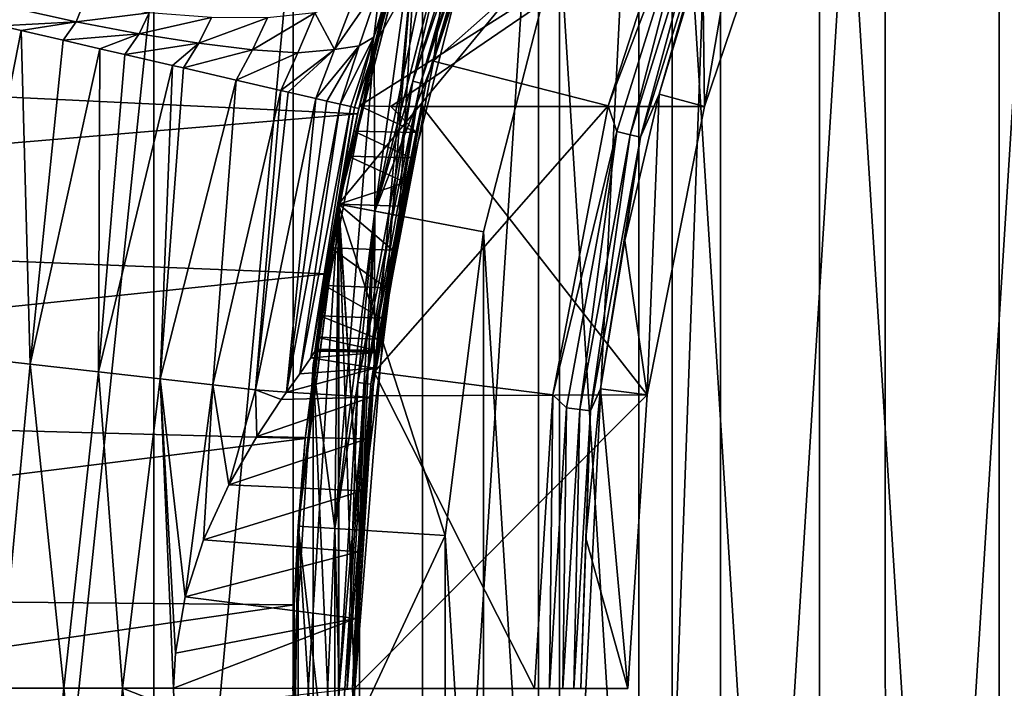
# Model space of a CAD drawing. Header units: metres. Extents: x -71 to 30, y -21 to 69.
# Tile 43 of 111: x -23.22 to -15.21, y 0 to 5.43. Entities that reach past the tile are written whole.
import ezdxf

# ---------------------------------------------------------------- set-up
doc = ezdxf.new("R2010")
doc.units = ezdxf.units.M
doc.layers.add('solid_DUSCHE_AUFPUTZ_EU_ASM_SW0003', color=7, linetype='CONTINUOUS')

msp = doc.modelspace()

# ---------------------------------------------------------------- linework, layer by layer
at = {"layer": 'solid_DUSCHE_AUFPUTZ_EU_ASM_SW0003'}
for points in [[(-13.553854, -14.433684, 37), (-13.553868, 14.433671, 37), (-15.256263, 12.620865, 37)], [(-16.183821, 11.750895, -211.350006), (-14.584892, 13.685022, -211.350006), (-16.181393, -11.754244, -211.350006)], [(-14.584892, 13.685022, -211.350006), (-14.57883, -13.691479, -211.350006), (-16.181393, -11.754244, -211.350006)], [(-15.256267, -12.620861, 37), (-15.256263, 12.620865, 37), (-16.717621, 10.609464, 37)], [(-13.553854, -14.433684, 37), (-15.256263, 12.620865, 37), (-15.256267, -12.620861, 37)], [(-16.183821, 11.750895, -211.350006), (-17.521852, -9.642858, -211.350006), (-17.521852, 9.642858, -211.350006)], [(-16.183821, 11.750895, -211.350006), (-16.181393, -11.754244, -211.350006), (-17.521852, -9.642858, -211.350006)], [(-16.717657, -10.609408, 37), (-16.717621, 10.609464, 37), (-17.915543, 8.430448, 37)], [(-15.256267, -12.620861, 37), (-16.717621, 10.609464, 37), (-16.717657, -10.609408, 37)], [(-18.185688, -8.627414, -211.350006), (-18.18569, 8.627413, -211.350006), (-17.521852, 9.642858, -211.350006)], [(-17.521852, -9.642858, -211.350006), (-18.185688, -8.627414, -211.350006), (-17.521852, 9.642858, -211.350006)], [(-19.001253, -7.718473, -211.350006), (-19.001255, 7.718473, -211.350006), (-18.18569, 8.627413, -211.350006)], [(-18.185688, -8.627414, -211.350006), (-19.001253, -7.718473, -211.350006), (-18.18569, 8.627413, -211.350006)], [(-17.915586, -8.430353, 37), (-17.915543, 8.430448, 37), (-18.830967, 6.118392, 37)], [(-16.717657, -10.609408, 37), (-17.915543, 8.430448, 37), (-17.915586, -8.430353, 37)], [(-19.686537, 6.397678, -82.599998), (-19.525242, 7.730755, -82.599998), (-20.340282, 5.222319, -82.599998)], [(-20.340271, 5.222362, -160.5), (-20.340282, 5.222319, -82.599998), (-19.525242, 7.730755, -82.599998)], [(-19.525227, 7.730797, -160.5), (-20.340271, 5.222362, -160.5), (-19.525242, 7.730755, -82.599998)], [(-20.333158, 3.87969, -160.5), (-20.340271, 5.222362, -160.5), (-19.525227, 7.730797, -160.5)], [(-20.333158, 3.87969, -160.5), (-19.525227, 7.730797, -160.5), (-19.686537, 6.397678, -160.5)], [(-19.946165, -6.943857, -211.350006), (-19.946165, 6.943856, -211.350006), (-19.001255, 7.718473, -211.350006)], [(-19.001253, -7.718473, -211.350006), (-19.946165, -6.943857, -211.350006), (-19.001255, 7.718473, -211.350006)], [(-19.060436, 7.546506, -195.300003), (-19.855965, 5.09805, -195.300003), (-19.68679, 6.3968, -195.300003)], [(-19.855961, 5.098102, -196.100006), (-19.855965, 5.09805, -195.300003), (-19.060436, 7.546506, -195.300003)], [(-19.060354, 7.546718, -196.100006), (-19.855961, 5.098102, -196.100006), (-19.060436, 7.546506, -195.300003)], [(-17.698124, 7.007195, -196.100006), (-19.855961, 5.098102, -196.100006), (-19.060354, 7.546718, -196.100006)], [(-20.024324, 4.935553, -82.584839), (-19.283409, 7.313232, -82.584839), (-19.686537, 6.397678, -82.599998)], [(-19.222656, 7.290192, -82.541473), (-19.283409, 7.313232, -82.584839), (-20.024324, 4.935553, -82.584839)], [(-19.222656, 7.290192, -82.541473), (-20.024324, 4.935553, -82.584839), (-19.961237, 4.920003, -82.541473)], [(-19.283274, 7.313181, -160.515228), (-20.024183, 4.935518, -160.515228), (-19.686537, 6.397678, -160.5)], [(-19.96113, 4.919977, -160.55864), (-20.024183, 4.935518, -160.515228), (-19.283274, 7.313181, -160.515228)], [(-19.222656, 7.290192, -82.541473), (-19.961237, 4.920003, -82.541473), (-19.182068, 7.274799, -82.47654)], [(-19.222553, 7.290153, -160.55864), (-19.96113, 4.919977, -160.55864), (-19.283274, 7.313181, -160.515228)], [(-19.222553, 7.290153, -160.55864), (-19.919031, 4.9096, -160.623611), (-19.96113, 4.919977, -160.55864)], [(-19.222553, 7.290153, -160.55864), (-19.182011, 7.274777, -160.623611), (-19.919031, 4.9096, -160.623611)], [(-19.961237, 4.920003, -82.541473), (-19.919088, 4.909615, -82.47654), (-19.182068, 7.274799, -82.47654)], [(-19.182068, 7.274799, -82.47654), (-19.919088, 4.909615, -82.47654), (-19.496643, 6.334896, -82.400002)], [(-19.919031, 4.9096, -160.623611), (-19.182011, 7.274777, -160.623611), (-19.496658, 6.33485, -160.699997)], [(-17.237621, 7.140031, -196.366211), (-17.653131, 4.730099, -197.350006), (-17.667696, 5.997345, -196.366211)], [(-17.237621, 7.140031, -196.366211), (-16.884737, 6.993779, -197.350006), (-17.653131, 4.730099, -197.350006)], [(-16.884737, 6.993779, -197.350006), (-20.459396, 4.73425, -197.350006), (-20.203405, 4.730411, -197.350006)], [(-16.884737, 6.993779, -197.350006), (-20.118582, 6.020189, -197.350006), (-20.459396, 4.73425, -197.350006)], [(-17.653131, 4.730099, -197.350006), (-16.884737, 6.993779, -197.350006), (-20.203405, 4.730411, -197.350006)], [(-17.698124, 7.007195, -196.100006), (-18.436817, 4.733675, -196.100006), (-19.855961, 5.098102, -196.100006)], [(-17.684904, 6.706999, -196.118683), (-18.436817, 4.733675, -196.100006), (-17.698124, 7.007195, -196.100006)], [(-20.997152, -6.322619, -211.350006), (-20.997154, 6.322618, -211.350006), (-19.946165, 6.943856, -211.350006)], [(-19.946165, -6.943857, -211.350006), (-20.997152, -6.322619, -211.350006), (-19.946165, 6.943856, -211.350006)], [(-17.684904, 6.706999, -196.118683), (-18.364401, 4.526418, -196.118683), (-18.436817, 4.733675, -196.100006)], [(-18.257763, 4.500134, -196.173187), (-18.364401, 4.526418, -196.118683), (-17.684904, 6.706999, -196.118683)], [(-17.582211, 6.668053, -196.173187), (-18.257763, 4.500134, -196.173187), (-17.684904, 6.706999, -196.118683)], [(-17.582211, 6.668053, -196.173187), (-18.172165, 4.479036, -196.258408), (-18.257763, 4.500134, -196.173187)], [(-17.582211, 6.668053, -196.173187), (-17.499783, 6.636792, -196.258408), (-18.172165, 4.479036, -196.258408)], [(-18.022114, 4.828979, -196.366211), (-18.172165, 4.479036, -196.258408), (-17.499783, 6.636792, -196.258408)], [(-17.667696, 5.997345, -196.366211), (-18.022114, 4.828979, -196.366211), (-17.499783, 6.636792, -196.258408)], [(-20.149815, 5.914812, -69.493355), (-19.972124, 6.489416, -81.800003), (-20.628071, 3.934793, -81.800003)], [(-20.459545, 1.287047, -81.800003), (-20.628071, 3.934793, -81.800003), (-19.972124, 6.489416, -81.800003)], [(-20.473959, 4.670868, -51.763947), (-20.628017, 3.935081, 35.799999), (-19.972168, 6.489412, 35.799999)], [(-18.830967, 6.118392, 37), (-19.972168, 6.489412, 35.799999), (-20.628017, 3.935081, 35.799999)], [(-19.972107, 6.489507, -161.300003), (-19.972158, 6.489444, -195), (-20.627979, 3.935281, -195)], [(-20.627968, 3.935336, -161.300003), (-19.972107, 6.489507, -161.300003), (-20.627979, 3.935281, -195)], [(-20.627979, 3.935281, -195), (-19.972158, 6.489444, -195), (-20.333282, 3.879117, -195.300003)], [(-20.627968, 3.935336, -161.300003), (-20.136879, 3.84137, -161.300003), (-19.972107, 6.489507, -161.300003)], [(-20.149899, 5.914526, -52.506447), (-20.473959, 4.670868, -51.763947), (-19.972168, 6.489412, 35.799999)], [(-20.136852, 3.841476, -81.800003), (-20.459545, 1.287047, -81.800003), (-19.972124, 6.489416, -81.800003)], [(-19.972158, 6.489444, -195), (-19.68679, 6.3968, -195.300003), (-20.333282, 3.879117, -195.300003)], [(-19.972107, 6.489507, -161.300003), (-20.136879, 3.84137, -161.300003), (-19.496622, 6.334914, -161.300003)], [(-19.496668, 6.334761, -81.800003), (-20.136852, 3.841476, -81.800003), (-19.972124, 6.489416, -81.800003)], [(-31, 5.174865, -52.036572), (-20.149899, 5.914526, -52.506447), (-31, 6.453207, -52.908115)], [(-31, 6.453197, -69.091896), (-20.149815, 5.914812, -69.493355), (-31, 5.174856, -69.963432)], [(-20.333158, 3.879689, -82.599998), (-19.686537, 6.397678, -82.599998), (-20.340282, 5.222319, -82.599998)], [(-19.855965, 5.09805, -195.300003), (-20.333282, 3.879117, -195.300003), (-19.68679, 6.3968, -195.300003)], [(-20.024324, 4.935553, -82.584839), (-19.686537, 6.397678, -82.599998), (-20.333158, 3.879689, -82.599998)], [(-20.024183, 4.935518, -160.515228), (-20.333158, 3.87969, -160.5), (-19.686537, 6.397678, -160.5)], [(-20.136879, 3.84137, -161.300003), (-20.136889, 3.841319, -160.699997), (-19.496658, 6.33485, -160.699997)], [(-19.919031, 4.9096, -160.623611), (-19.496658, 6.33485, -160.699997), (-20.136889, 3.841319, -160.699997)], [(-19.496622, 6.334914, -161.300003), (-20.136879, 3.84137, -161.300003), (-19.496658, 6.33485, -160.699997)], [(-19.496643, 6.334896, -82.400002), (-20.136879, 3.84137, -82.400002), (-19.496668, 6.334761, -81.800003)], [(-19.919088, 4.909615, -82.47654), (-20.136879, 3.84137, -82.400002), (-19.496643, 6.334896, -82.400002)], [(-20.136879, 3.84137, -82.400002), (-20.136852, 3.841476, -81.800003), (-19.496668, 6.334761, -81.800003)], [(-22.131371, -5.868265, -211.350006), (-22.131372, 5.868265, -211.350006), (-20.997154, 6.322618, -211.350006)], [(-20.997152, -6.322619, -211.350006), (-22.131371, -5.868265, -211.350006), (-20.997154, 6.322618, -211.350006)], [(-19.449192, 3.710398, 37), (-18.830967, 6.118392, 37), (-20.628017, 3.935081, 35.799999)], [(-18.830996, -6.118301, 37), (-18.830967, 6.118392, 37), (-19.449192, 3.710398, 37)], [(-17.915586, -8.430353, 37), (-18.830967, 6.118392, 37), (-18.830996, -6.118301, 37)], [(-20.372189, 5.09646, -199.837158), (-20.459396, 4.73425, -197.350006), (-20.118582, 6.020189, -197.350006)], [(-20.26263, 5.515956, -199.820175), (-20.372189, 5.09646, -199.837158), (-20.118582, 6.020189, -197.350006)], [(-20.341536, 5.292619, -200.188065), (-20.26263, 5.515956, -199.820175), (-20.140871, 5.945194, -199.815948)], [(-20.341536, 5.292619, -200.188065), (-20.140871, 5.945194, -199.815948), (-20.158825, 5.903316, -200.006317)], [(-17.667696, 5.997345, -196.366211), (-17.653131, 4.730099, -197.350006), (-18.022114, 4.828979, -196.366211)], [(-31, 5.174856, -69.963432), (-20.149815, 5.914812, -69.493355), (-20.473888, 4.671173, -70.235901)], [(-31, 5.174865, -52.036572), (-20.473959, 4.670868, -51.763947), (-20.149899, 5.914526, -52.506447)], [(-23.320906, -5.591994, -211.350006), (-23.320908, 5.591993, -211.350006), (-22.131372, 5.868265, -211.350006)], [(-22.131371, -5.868265, -211.350006), (-23.320906, -5.591994, -211.350006), (-22.131372, 5.868265, -211.350006)], [(-20.473888, 4.671173, -70.235901), (-20.149815, 5.914812, -69.493355), (-20.628071, 3.934793, -81.800003)], [(-20.341536, 5.292619, -200.188065), (-20.158825, 5.903316, -200.006317), (-20.288649, 5.731925, -200.558548)], [(-20.288649, 5.731925, -200.558548), (-20.498482, 5.61937, -201.104568), (-20.662382, 5.192891, -201.253067)], [(-20.46105, 5.223583, -200.72374), (-20.288649, 5.731925, -200.558548), (-20.662382, 5.192891, -201.253067)], [(-20.341536, 5.292619, -200.188065), (-20.288649, 5.731925, -200.558548), (-20.46105, 5.223583, -200.72374)], [(-20.662382, 5.192891, -201.253067), (-20.498482, 5.61937, -201.104568), (-20.820501, 5.490718, -201.64772)], [(-22.761986, 5.418568, -203.165497), (-23.277988, 5.531527, -203.304703), (-23.376076, 5.385139, -203.312393)], [(-22.761986, 5.418568, -203.165497), (-22.702757, 5.567459, -203.149124), (-23.277988, 5.531527, -203.304703)], [(-22.168854, 5.491794, -202.894791), (-22.702757, 5.567459, -203.149124), (-22.761986, 5.418568, -203.165497)], [(-22.25099, 5.320581, -202.938309), (-22.168854, 5.491794, -202.894791), (-22.761986, 5.418568, -203.165497)], [(-21.662594, 5.451719, -202.552826), (-22.168854, 5.491794, -202.894791), (-22.25099, 5.320581, -202.938309)], [(-21.766451, 5.243114, -202.623459), (-21.662594, 5.451719, -202.552826), (-22.25099, 5.320581, -202.938309)], [(-21.206575, 5.451085, -202.131927), (-21.662594, 5.451719, -202.552826), (-21.766451, 5.243114, -202.623459)], [(-21.329996, 5.190631, -202.228516), (-21.206575, 5.451085, -202.131927), (-21.766451, 5.243114, -202.623459)], [(-20.820501, 5.490718, -201.64772), (-21.206575, 5.451085, -202.131927), (-21.329996, 5.190631, -202.228516)], [(-20.960487, 5.165789, -201.768051), (-20.820501, 5.490718, -201.64772), (-21.329996, 5.190631, -202.228516)], [(-20.662382, 5.192891, -201.253067), (-20.820501, 5.490718, -201.64772), (-20.960487, 5.165789, -201.768051)], [(-20.341536, 5.292619, -200.188065), (-20.372189, 5.09646, -199.837158), (-20.26263, 5.515956, -199.820175)], [(-23.729977, 2.703443, -203.295273), (-23.209351, 5.34673, -203.282761), (-23.376076, 5.385139, -203.312393)], [(-23.209351, 5.34673, -203.282761), (-22.761986, 5.418568, -203.165497), (-23.376076, 5.385139, -203.312393)], [(-23.209351, 5.34673, -203.282761), (-22.86812, 5.268121, -203.194107), (-22.761986, 5.418568, -203.165497)], [(-22.25099, 5.320581, -202.938309), (-22.761986, 5.418568, -203.165497), (-22.86812, 5.268121, -203.194107)], [(-23.729977, 2.703443, -203.295273), (-23.136572, 2.635839, -203.132797), (-23.209351, 5.34673, -203.282761)], [(-23.136572, 2.635839, -203.132797), (-22.86812, 5.268121, -203.194107), (-23.209351, 5.34673, -203.282761)], [(-22.569555, 5.199341, -203.083618), (-22.25099, 5.320581, -202.938309), (-22.86812, 5.268121, -203.194107)], [(-22.569555, 5.199341, -203.083618), (-22.366699, 5.152609, -202.989319), (-22.25099, 5.320581, -202.938309)], [(-21.766451, 5.243114, -202.623459), (-22.25099, 5.320581, -202.938309), (-22.366699, 5.152609, -202.989319)], [(-20.341536, 5.292619, -200.188065), (-20.46105, 5.223583, -200.72374), (-20.614664, 4.748993, -200.878754)], [(-20.52953, 4.729381, -200.532761), (-20.341536, 5.292619, -200.188065), (-20.614664, 4.748993, -200.878754)], [(-20.52953, 4.729381, -200.532761), (-20.500065, 4.722593, -200.357605), (-20.341536, 5.292619, -200.188065)], [(-20.500065, 4.722593, -200.357605), (-20.372189, 5.09646, -199.837158), (-20.341536, 5.292619, -200.188065)], [(-23.136572, 2.635839, -203.132797), (-22.569555, 5.199341, -203.083618), (-22.86812, 5.268121, -203.194107)], [(-21.979877, 5.063497, -202.760193), (-21.766451, 5.243114, -202.623459), (-22.366699, 5.152609, -202.989319)], [(-21.979877, 5.063497, -202.760193), (-21.890926, 5.043005, -202.697083), (-21.766451, 5.243114, -202.623459)], [(-21.329996, 5.190631, -202.228516), (-21.766451, 5.243114, -202.623459), (-21.890926, 5.043005, -202.697083)], [(-20.659079, 1.300834, -82.599998), (-20.340282, 5.222319, -82.599998), (-20.834383, 2.632062, -82.599998)], [(-20.834375, 2.632113, -160.5), (-20.834383, 2.632062, -82.599998), (-20.340282, 5.222319, -82.599998)], [(-20.340271, 5.222362, -160.5), (-20.834375, 2.632113, -160.5), (-20.340282, 5.222319, -82.599998)], [(-20.659079, 1.300835, -160.5), (-20.834375, 2.632113, -160.5), (-20.340271, 5.222362, -160.5)], [(-20.46105, 5.223583, -200.72374), (-20.662382, 5.192891, -201.253067), (-20.81353, 4.794806, -201.393402)], [(-20.723593, 4.774087, -201.189316), (-20.46105, 5.223583, -200.72374), (-20.81353, 4.794806, -201.393402)], [(-20.723593, 4.774087, -201.189316), (-20.614664, 4.748993, -200.878754), (-20.46105, 5.223583, -200.72374)], [(-20.659079, 1.300835, -160.5), (-20.340271, 5.222362, -160.5), (-20.333158, 3.87969, -160.5)], [(-20.659079, 1.300834, -82.599998), (-20.333158, 3.879689, -82.599998), (-20.340282, 5.222319, -82.599998)], [(-31, 3.781414, -51.365528), (-20.473959, 4.670868, -51.763947), (-31, 5.174865, -52.036572)], [(-31, 5.174856, -69.963432), (-20.473888, 4.671173, -70.235901), (-31, 3.781403, -70.634476)], [(-23.136572, 2.635839, -203.132797), (-22.580881, 2.572532, -202.867661), (-22.569555, 5.199341, -203.083618)], [(-22.580881, 2.572532, -202.867661), (-22.366699, 5.152609, -202.989319), (-22.569555, 5.199341, -203.083618)], [(-22.580881, 2.572532, -202.867661), (-21.979877, 5.063497, -202.760193), (-22.366699, 5.152609, -202.989319)], [(-21.461376, 4.94405, -202.323242), (-21.329996, 5.190631, -202.228516), (-21.890926, 5.043005, -202.697083)], [(-20.960487, 5.165789, -201.768051), (-21.329996, 5.190631, -202.228516), (-21.461376, 4.94405, -202.323242)], [(-21.097637, 4.860256, -201.881943), (-20.960487, 5.165789, -201.768051), (-21.461376, 4.94405, -202.323242)], [(-20.662382, 5.192891, -201.253067), (-20.960487, 5.165789, -201.768051), (-21.097637, 4.860256, -201.881943)], [(-21.038773, 4.846695, -201.794449), (-20.662382, 5.192891, -201.253067), (-21.097637, 4.860256, -201.881943)], [(-21.038773, 4.846695, -201.794449), (-20.81353, 4.794806, -201.393402), (-20.662382, 5.192891, -201.253067)], [(-22.580881, 2.572532, -202.867661), (-22.080284, 2.515501, -202.508148), (-21.979877, 5.063497, -202.760193)], [(-22.080284, 2.515501, -202.508148), (-21.890926, 5.043005, -202.697083), (-21.979877, 5.063497, -202.760193)], [(-20.500065, 4.722593, -200.357605), (-20.464005, 4.714285, -199.850006), (-20.372189, 5.09646, -199.837158)], [(-20.372189, 5.09646, -199.837158), (-20.464005, 4.714285, -199.850006), (-20.459396, 4.73425, -197.350006)], [(-19.855961, 5.098102, -196.100006), (-20.338345, 2.569337, -196.100006), (-19.855965, 5.09805, -195.300003)], [(-18.436817, 4.733675, -196.100006), (-20.338345, 2.569337, -196.100006), (-19.855961, 5.098102, -196.100006)], [(-20.338345, 2.569337, -196.100006), (-20.338326, 2.569441, -195.300003), (-19.855965, 5.09805, -195.300003)], [(-19.855965, 5.09805, -195.300003), (-20.338326, 2.569441, -195.300003), (-20.333282, 3.879117, -195.300003)], [(-22.080284, 2.515501, -202.508148), (-21.461376, 4.94405, -202.323242), (-21.890926, 5.043005, -202.697083)], [(-22.080284, 2.515501, -202.508148), (-21.650433, 2.46653, -202.065521), (-21.461376, 4.94405, -202.323242)], [(-21.650433, 2.46653, -202.065521), (-21.097637, 4.860256, -201.881943), (-21.461376, 4.94405, -202.323242)], [(-20.47324, 2.485901, -82.584839), (-20.024324, 4.935553, -82.584839), (-20.333158, 3.879689, -82.599998)], [(-19.961237, 4.920003, -82.541473), (-20.024324, 4.935553, -82.584839), (-20.47324, 2.485901, -82.584839)], [(-19.961237, 4.920003, -82.541473), (-20.47324, 2.485901, -82.584839), (-20.408739, 2.47807, -82.541473)], [(-20.024183, 4.935518, -160.515228), (-20.473095, 2.485884, -160.515228), (-20.333158, 3.87969, -160.5)], [(-20.408628, 2.478056, -160.55864), (-20.473095, 2.485884, -160.515228), (-20.024183, 4.935518, -160.515228)], [(-19.961237, 4.920003, -82.541473), (-20.408739, 2.47807, -82.541473), (-19.919088, 4.909615, -82.47654)], [(-20.408739, 2.47807, -82.541473), (-20.365644, 2.472837, -82.47654), (-19.919088, 4.909615, -82.47654)], [(-19.96113, 4.919977, -160.55864), (-20.408628, 2.478056, -160.55864), (-20.024183, 4.935518, -160.515228)], [(-19.96113, 4.919977, -160.55864), (-20.365585, 2.47283, -160.623611), (-20.408628, 2.478056, -160.55864)], [(-19.919088, 4.909615, -82.47654), (-20.365644, 2.472837, -82.47654), (-20.136879, 3.84137, -82.400002)], [(-19.96113, 4.919977, -160.55864), (-19.919031, 4.9096, -160.623611), (-20.365585, 2.47283, -160.623611)], [(-20.365585, 2.47283, -160.623611), (-19.919031, 4.9096, -160.623611), (-20.136889, 3.841319, -160.699997)], [(-21.650433, 2.46653, -202.065521), (-21.304775, 2.427151, -201.553589), (-21.097637, 4.860256, -201.881943)], [(-21.304775, 2.427151, -201.553589), (-21.038773, 4.846695, -201.794449), (-21.097637, 4.860256, -201.881943)], [(-21.304775, 2.427151, -201.553589), (-20.81353, 4.794806, -201.393402), (-21.038773, 4.846695, -201.794449)], [(-18.022114, 4.828979, -196.366211), (-18.119488, 2.385611, -197.350006), (-18.299356, 3.63994, -196.366211)], [(-18.022114, 4.828979, -196.366211), (-18.299356, 3.63994, -196.366211), (-18.172165, 4.479036, -196.258408)], [(-18.022114, 4.828979, -196.366211), (-17.653131, 4.730099, -197.350006), (-18.119488, 2.385611, -197.350006)], [(-21.304775, 2.427151, -201.553589), (-21.053209, 2.406865, -200.988495), (-20.81353, 4.794806, -201.393402)], [(-20.723593, 4.774087, -201.189316), (-20.81353, 4.794806, -201.393402), (-21.053209, 2.406865, -200.988495)], [(-20.723593, 4.774087, -201.189316), (-21.053209, 2.406865, -200.988495), (-20.614664, 4.748993, -200.878754)], [(-20.614664, 4.748993, -200.878754), (-21.053209, 2.406865, -200.988495), (-20.945124, 2.557401, -200.683441)], [(-20.52953, 4.729381, -200.532761), (-20.614664, 4.748993, -200.878754), (-20.945124, 2.557401, -200.683441)], [(-20.52953, 4.729381, -200.532761), (-20.945124, 2.557401, -200.683441), (-20.853146, 2.686148, -200.271271)], [(-20.52953, 4.729381, -200.532761), (-20.853146, 2.686148, -200.271271), (-20.500065, 4.722593, -200.357605)], [(-20.464005, 4.714285, -199.850006), (-20.505953, 4.528342, -197.360703), (-20.459396, 4.73425, -197.350006)], [(-19.99593, 4.518053, -197.360962), (-20.459396, 4.73425, -197.350006), (-20.505953, 4.528342, -197.360703)], [(-19.99593, 4.518053, -197.360962), (-20.203405, 4.730411, -197.350006), (-20.459396, 4.73425, -197.350006)], [(-18.119488, 2.385611, -197.350006), (-19.947767, 4.726156, -197.350006), (-20.3615, 2.378826, -197.350006)], [(-19.99593, 4.518053, -197.360962), (-20.3615, 2.378826, -197.350006), (-19.947767, 4.726156, -197.350006)], [(-18.436817, 4.733675, -196.100006), (-18.884714, 2.385696, -196.100006), (-20.338345, 2.569337, -196.100006)], [(-17.653131, 4.730099, -197.350006), (-20.203405, 4.730411, -197.350006), (-19.947767, 4.726156, -197.350006)], [(-19.99593, 4.518053, -197.360962), (-19.947767, 4.726156, -197.350006), (-20.203405, 4.730411, -197.350006)], [(-18.119488, 2.385611, -197.350006), (-17.653131, 4.730099, -197.350006), (-19.947767, 4.726156, -197.350006)], [(-18.364401, 4.526418, -196.118683), (-18.884714, 2.385696, -196.100006), (-18.436817, 4.733675, -196.100006)], [(-31, 3.781403, -70.634476), (-20.473888, 4.671173, -70.235901), (-20.72798, 3.369102, -70.786331)], [(-31, 3.781414, -51.365528), (-20.728033, 3.368779, -51.213562), (-20.473959, 4.670868, -51.763947)], [(-20.500065, 4.722593, -200.357605), (-20.853146, 2.686148, -200.271271), (-20.819843, 2.744833, -199.850006)], [(-20.500065, 4.722593, -200.357605), (-20.819843, 2.744833, -199.850006), (-20.6654, 3.733801, -199.850006)], [(-20.473959, 4.670868, -51.763947), (-20.728033, 3.368779, -51.213562), (-20.628017, 3.935081, 35.799999)], [(-20.72798, 3.369102, -70.786331), (-20.473888, 4.671173, -70.235901), (-20.628071, 3.934793, -81.800003)], [(-20.500065, 4.722593, -200.357605), (-20.6654, 3.733801, -199.850006), (-20.464005, 4.714285, -199.850006)], [(-20.464005, 4.714285, -199.850006), (-20.6654, 3.733801, -199.850006), (-20.505953, 4.528342, -197.360703)], [(-20.6654, 3.733801, -199.850006), (-20.549749, 4.325249, -197.392532), (-20.505953, 4.528342, -197.360703)], [(-20.041145, 4.31306, -197.393463), (-20.505953, 4.528342, -197.360703), (-20.549749, 4.325249, -197.392532)], [(-20.041145, 4.31306, -197.393463), (-19.99593, 4.518053, -197.360962), (-20.505953, 4.528342, -197.360703)], [(-20.041145, 4.31306, -197.393463), (-20.3615, 2.378826, -197.350006), (-19.99593, 4.518053, -197.360962)], [(-18.364401, 4.526418, -196.118683), (-18.776102, 2.279832, -196.118683), (-18.884714, 2.385696, -196.100006)], [(-18.667074, 2.266593, -196.173187), (-18.776102, 2.279832, -196.118683), (-18.364401, 4.526418, -196.118683)], [(-18.257763, 4.500134, -196.173187), (-18.667074, 2.266593, -196.173187), (-18.364401, 4.526418, -196.118683)], [(-18.257763, 4.500134, -196.173187), (-18.579557, 2.255967, -196.258408), (-18.667074, 2.266593, -196.173187)], [(-18.257763, 4.500134, -196.173187), (-18.172165, 4.479036, -196.258408), (-18.579557, 2.255967, -196.258408)], [(-18.49824, 2.435324, -196.366211), (-18.579557, 2.255967, -196.258408), (-18.172165, 4.479036, -196.258408)], [(-18.299356, 3.63994, -196.366211), (-18.49824, 2.435324, -196.366211), (-18.172165, 4.479036, -196.258408)], [(-20.6654, 3.733801, -199.850006), (-20.627924, 3.935577, -197.51738), (-20.549749, 4.325249, -197.392532)], [(-20.083185, 4.112862, -197.447083), (-20.549749, 4.325249, -197.392532), (-20.627924, 3.935577, -197.51738)], [(-20.083185, 4.112862, -197.447083), (-20.041145, 4.31306, -197.393463), (-20.549749, 4.325249, -197.392532)], [(-20.083185, 4.112862, -197.447083), (-20.3615, 2.378826, -197.350006), (-20.041145, 4.31306, -197.393463)], [(-20.121803, 3.919566, -197.521118), (-20.083185, 4.112862, -197.447083), (-20.627924, 3.935577, -197.51738)], [(-20.121803, 3.919566, -197.521118), (-20.3615, 2.378826, -197.350006), (-20.083185, 4.112862, -197.447083)], [(-20.901455, 2.03203, -50.85144), (-20.958567, 1.318506, 35.799999), (-20.628017, 3.935081, 35.799999)], [(-19.760921, 1.24338, 37), (-20.628017, 3.935081, 35.799999), (-20.958567, 1.318506, 35.799999)], [(-20.958561, 1.318624, -161.300003), (-20.627968, 3.935336, -161.300003), (-20.958551, 1.318747, -195)], [(-20.627968, -3.935336, -161.300003), (-20.627968, 3.935336, -161.300003), (-20.958561, 1.318624, -161.300003)], [(-20.627968, 3.935336, -161.300003), (-20.627979, 3.935281, -195), (-20.958551, 1.318747, -195)], [(-20.958551, 1.318747, -195), (-20.627979, 3.935281, -195), (-20.659153, 1.299786, -195.300003)], [(-20.628071, 3.934793, -81.800003), (-20.95853, -1.318816, -81.800003), (-20.958548, 1.318588, -81.800003)], [(-20.72798, 3.369102, -70.786331), (-20.628071, 3.934793, -81.800003), (-20.958548, 1.318588, -81.800003)], [(-20.628071, 3.934793, -81.800003), (-20.628046, -3.934918, -81.800003), (-20.95853, -1.318816, -81.800003)], [(-20.728033, 3.368779, -51.213562), (-20.901455, 2.03203, -50.85144), (-20.628017, 3.935081, 35.799999)], [(-20.6654, 3.733801, -199.850006), (-20.692547, 3.580293, -197.718628), (-20.627924, 3.935577, -197.51738)], [(-20.188196, 3.561847, -197.726624), (-20.627924, 3.935577, -197.51738), (-20.692547, 3.580293, -197.718628)], [(-20.627979, 3.935281, -195), (-20.333282, 3.879117, -195.300003), (-20.659153, 1.299786, -195.300003)], [(-20.459545, 1.287047, -81.800003), (-20.628046, -3.934918, -81.800003), (-20.628071, 3.934793, -81.800003)], [(-19.760921, 1.24338, 37), (-19.449192, 3.710398, 37), (-20.628017, 3.935081, 35.799999)], [(-20.627968, 3.935336, -161.300003), (-20.459543, -1.287085, -161.300003), (-20.459543, 1.287085, -161.300003)], [(-20.627968, -3.935336, -161.300003), (-20.459543, -1.287085, -161.300003), (-20.627968, 3.935336, -161.300003)], [(-20.627968, 3.935336, -161.300003), (-20.459543, 1.287085, -161.300003), (-20.136879, 3.84137, -161.300003)], [(-20.188196, 3.561847, -197.726624), (-20.121803, 3.919566, -197.521118), (-20.627924, 3.935577, -197.51738)], [(-20.659153, -1.299786, -195.300003), (-20.659153, 1.299786, -195.300003), (-20.333282, 3.879117, -195.300003)], [(-20.5, 0, -195.300003), (-20.659153, -1.299786, -195.300003), (-20.333282, 3.879117, -195.300003)], [(-20.473095, 2.485884, -160.515228), (-20.659079, 1.300835, -160.5), (-20.333158, 3.87969, -160.5)], [(-20.47324, 2.485901, -82.584839), (-20.333158, 3.879689, -82.599998), (-20.659079, 1.300834, -82.599998)], [(-20.338326, 2.569441, -195.300003), (-20.5, 0, -195.300003), (-20.333282, 3.879117, -195.300003)], [(-20.188196, 3.561847, -197.726624), (-20.3615, 2.378826, -197.350006), (-20.121803, 3.919566, -197.521118)], [(-31, 2.30314, -50.909508), (-20.728033, 3.368779, -51.213562), (-31, 3.781414, -51.365528)], [(-31, 3.781403, -70.634476), (-20.72798, 3.369102, -70.786331), (-31, 2.303133, -71.090492)], [(-20.459543, 1.287085, -161.300003), (-20.459547, 1.287208, -160.699997), (-20.136889, 3.841319, -160.699997)], [(-20.365585, 2.47283, -160.623611), (-20.136889, 3.841319, -160.699997), (-20.459547, 1.287208, -160.699997)], [(-20.459545, 1.287265, -82.400002), (-20.459545, 1.287047, -81.800003), (-20.136852, 3.841476, -81.800003)], [(-20.136879, 3.84137, -82.400002), (-20.459545, 1.287265, -82.400002), (-20.136852, 3.841476, -81.800003)], [(-20.365644, 2.472837, -82.47654), (-20.459545, 1.287265, -82.400002), (-20.136879, 3.84137, -82.400002)], [(-20.136879, 3.84137, -161.300003), (-20.459543, 1.287085, -161.300003), (-20.136889, 3.841319, -160.699997)], [(-20.6654, 3.733801, -199.850006), (-20.819843, 2.744833, -199.850006), (-20.692547, 3.580293, -197.718628)], [(-19.449221, -3.710255, 37), (-19.449192, 3.710398, 37), (-19.760921, 1.24338, 37)], [(-18.830996, -6.118301, 37), (-19.449192, 3.710398, 37), (-19.449221, -3.710255, 37)], [(-18.299356, 3.63994, -196.366211), (-18.119488, 2.385611, -197.350006), (-18.49824, 2.435324, -196.366211)], [(-20.743248, 3.273789, -197.987503), (-20.692547, 3.580293, -197.718628), (-20.819843, 2.744833, -199.850006)], [(-20.240047, 3.254302, -198.000961), (-20.692547, 3.580293, -197.718628), (-20.743248, 3.273789, -197.987503)], [(-20.240047, 3.254302, -198.000961), (-20.188196, 3.561847, -197.726624), (-20.692547, 3.580293, -197.718628)], [(-20.240047, 3.254302, -198.000961), (-20.3615, 2.378826, -197.350006), (-20.188196, 3.561847, -197.726624)], [(-31, 2.303133, -71.090492), (-20.72798, 3.369102, -70.786331), (-20.901421, 2.032382, -71.148491)], [(-31, 2.30314, -50.909508), (-20.901455, 2.03203, -50.85144), (-20.728033, 3.368779, -51.213562)], [(-20.901421, 2.032382, -71.148491), (-20.72798, 3.369102, -70.786331), (-20.958548, 1.318588, -81.800003)], [(-20.780518, 3.028221, -198.312943), (-20.743248, 3.273789, -197.987503), (-20.819843, 2.744833, -199.850006)], [(-20.277884, 3.009561, -198.332458), (-20.743248, 3.273789, -197.987503), (-20.780518, 3.028221, -198.312943)], [(-20.277884, 3.009561, -198.332458), (-20.240047, 3.254302, -198.000961), (-20.743248, 3.273789, -197.987503)], [(-20.277884, 3.009561, -198.332458), (-20.3615, 2.378826, -197.350006), (-20.240047, 3.254302, -198.000961)], [(-20.80521, 2.853636, -198.681625), (-20.780518, 3.028221, -198.312943), (-20.819843, 2.744833, -199.850006)], [(-20.302639, 2.837747, -198.707489), (-20.780518, 3.028221, -198.312943), (-20.80521, 2.853636, -198.681625)], [(-20.302639, 2.837747, -198.707489), (-20.277884, 3.009561, -198.332458), (-20.780518, 3.028221, -198.312943)], [(-20.302639, 2.837747, -198.707489), (-20.3615, 2.378826, -197.350006), (-20.277884, 3.009561, -198.332458)], [(-20.80521, 2.853636, -198.681625), (-20.819843, 2.744833, -199.850006), (-20.819164, 2.749979, -199.668289)], [(-20.818184, 2.757399, -199.077744), (-20.80521, 2.853636, -198.681625), (-20.819164, 2.749979, -199.668289)], [(-20.315201, 2.746374, -199.109909), (-20.80521, 2.853636, -198.681625), (-20.818184, 2.757399, -199.077744)], [(-20.315201, 2.746374, -199.109909), (-20.302639, 2.837747, -198.707489), (-20.80521, 2.853636, -198.681625)], [(-20.315201, 2.746374, -199.109909), (-20.3615, 2.378826, -197.350006), (-20.302639, 2.837747, -198.707489)], [(-20.317394, 2.730113, -200.102676), (-20.819843, 2.744833, -199.850006), (-20.853146, 2.686148, -200.271271)], [(-20.333944, 2.603982, -200.662354), (-20.317394, 2.730113, -200.102676), (-20.853146, 2.686148, -200.271271)], [(-20.820478, 2.740008, -199.281097), (-20.818184, 2.757399, -199.077744), (-20.820028, 2.743434, -199.486023)], [(-20.317108, 2.732235, -199.315887), (-20.818184, 2.757399, -199.077744), (-20.820478, 2.740008, -199.281097)], [(-20.317108, 2.732235, -199.315887), (-20.820478, 2.740008, -199.281097), (-20.820028, 2.743434, -199.486023)], [(-20.818184, 2.757399, -199.077744), (-20.819164, 2.749979, -199.668289), (-20.820028, 2.743434, -199.486023)], [(-20.568624, 2.741542, -199.504364), (-20.820028, 2.743434, -199.486023), (-20.819164, 2.749979, -199.668289)], [(-20.317108, 2.732235, -199.315887), (-20.820028, 2.743434, -199.486023), (-20.568624, 2.741542, -199.504364)], [(-20.316143, 2.7394, -199.522766), (-20.819164, 2.749979, -199.668289), (-20.819843, 2.744833, -199.850006)], [(-20.317394, 2.730113, -200.102676), (-20.316143, 2.7394, -199.522766), (-20.819843, 2.744833, -199.850006)], [(-20.316143, 2.7394, -199.522766), (-20.568624, 2.741542, -199.504364), (-20.819164, 2.749979, -199.668289)], [(-20.317108, 2.732235, -199.315887), (-20.315201, 2.746374, -199.109909), (-20.818184, 2.757399, -199.077744)], [(-20.317108, 2.732235, -199.315887), (-20.568624, 2.741542, -199.504364), (-20.316143, 2.7394, -199.522766)], [(-20.315201, 2.746374, -199.109909), (-20.333944, 2.603982, -200.662354), (-20.3615, 2.378826, -197.350006)], [(-20.317108, 2.732235, -199.315887), (-20.333944, 2.603982, -200.662354), (-20.315201, 2.746374, -199.109909)], [(-20.317108, 2.732235, -199.315887), (-20.317394, 2.730113, -200.102676), (-20.333944, 2.603982, -200.662354)], [(-20.317108, 2.732235, -199.315887), (-20.316143, 2.7394, -199.522766), (-20.317394, 2.730113, -200.102676)], [(-23.384676, 0.002647, -203.167542), (-23.136572, 2.635839, -203.132797), (-23.729977, 2.703443, -203.295273)], [(-20.333944, 2.603982, -200.662354), (-20.853146, 2.686148, -200.271271), (-20.945124, 2.557401, -200.683441)], [(-23.384676, 0.002647, -203.167542), (-22.863691, 0.002588, -202.943939), (-23.136572, 2.635839, -203.132797)], [(-22.863691, 0.002588, -202.943939), (-22.580881, 2.572532, -202.867661), (-23.136572, 2.635839, -203.132797)], [(-22.863691, 0.002588, -202.943939), (-22.385641, 0.002534, -202.639175), (-22.580881, 2.572532, -202.867661)], [(-22.385641, 0.002534, -202.639175), (-22.080284, 2.515501, -202.508148), (-22.580881, 2.572532, -202.867661)], [(-20.333944, 2.603982, -200.662354), (-20.945124, 2.557401, -200.683441), (-21.053209, 2.406865, -200.988495)], [(-20.362871, 2.367162, -201.180725), (-20.333944, 2.603982, -200.662354), (-21.053209, 2.406865, -200.988495)], [(-20.834375, 2.632113, -160.5), (-20.834383, -2.632062, -160.5), (-21, 0, -160.5)], [(-20.834375, 2.632113, -160.5), (-21, 0, -160.5), (-20.834383, 2.632062, -82.599998)], [(-20.834383, 2.632062, -82.599998), (-21, 0, -160.5), (-21, 0, -82.599998)], [(-20.834383, 2.632062, -82.599998), (-21, 0, -82.599998), (-20.834375, -2.632113, -82.599998)], [(-20.659079, 1.300835, -160.5), (-20.834383, -2.632062, -160.5), (-20.834375, 2.632113, -160.5)], [(-20.659187, -1.299095, -82.599998), (-20.834383, 2.632062, -82.599998), (-20.834375, -2.632113, -82.599998)], [(-20.659187, -1.299095, -82.599998), (-20.659079, 1.300834, -82.599998), (-20.834383, 2.632062, -82.599998)], [(-20.5, 0, -196.100006), (-20.5, 0, -195.300003), (-20.338326, 2.569441, -195.300003)], [(-20.338345, 2.569337, -196.100006), (-20.5, 0, -196.100006), (-20.338326, 2.569441, -195.300003)], [(-19.034819, 0, -196.100006), (-20.5, 0, -196.100006), (-20.338345, 2.569337, -196.100006)], [(-20.362871, 2.367162, -201.180725), (-20.3615, 2.378826, -197.350006), (-20.333944, 2.603982, -200.662354)], [(-18.884714, 2.385696, -196.100006), (-19.034819, 0, -196.100006), (-20.338345, 2.569337, -196.100006)], [(-22.385641, 0.002534, -202.639175), (-21.970041, 0.001821, -202.268509), (-22.080284, 2.515501, -202.508148)], [(-22.080284, 2.515501, -202.508148), (-21.970041, 0.001821, -202.268509), (-21.956106, 0.285836, -202.255844)], [(-22.080284, 2.515501, -202.508148), (-21.956106, 0.285836, -202.255844), (-21.876709, 0.742903, -202.181137)], [(-22.080284, 2.515501, -202.508148), (-21.876709, 0.742903, -202.181137), (-21.650433, 2.46653, -202.065521)], [(-20.623608, 0, -82.584839), (-20.47324, 2.485901, -82.584839), (-20.659079, 1.300834, -82.599998)], [(-20.473095, 2.485884, -160.515228), (-20.623463, 0, -160.515228), (-20.659079, 1.300835, -160.5)], [(-20.408739, 2.47807, -82.541473), (-20.47324, 2.485901, -82.584839), (-20.623608, 0, -82.584839)], [(-20.558523, 0, -160.55864), (-20.623463, 0, -160.515228), (-20.473095, 2.485884, -160.515228)], [(-20.408628, 2.478056, -160.55864), (-20.558523, 0, -160.55864), (-20.473095, 2.485884, -160.515228)], [(-21.650433, 2.46653, -202.065521), (-21.876709, 0.742903, -202.181137), (-21.72673, 1.206809, -202.028168)], [(-21.650433, 2.46653, -202.065521), (-21.72673, 1.206809, -202.028168), (-21.520063, 1.655772, -201.784958)], [(-21.650433, 2.46653, -202.065521), (-21.520063, 1.655772, -201.784958), (-21.304775, 2.427151, -201.553589)], [(-21.304775, 2.427151, -201.553589), (-21.520063, 1.655772, -201.784958), (-21.293926, 2.047187, -201.459808)], [(-21.304775, 2.427151, -201.553589), (-21.293926, 2.047187, -201.459808), (-21.094418, 2.348243, -201.08374)], [(-21.304775, 2.427151, -201.553589), (-21.094418, 2.348243, -201.08374), (-21.053209, 2.406865, -200.988495)], [(-20.362871, 2.367162, -201.180725), (-21.053209, 2.406865, -200.988495), (-21.094418, 2.348243, -201.08374)], [(-20.408739, 2.47807, -82.541473), (-20.623608, 0, -82.584839), (-20.558634, 0, -82.541473)], [(-20.408739, 2.47807, -82.541473), (-20.558634, 0, -82.541473), (-20.365644, 2.472837, -82.47654)], [(-20.558634, 0, -82.541473), (-20.515224, 0, -82.47654), (-20.365644, 2.472837, -82.47654)], [(-20.408628, 2.478056, -160.55864), (-20.515163, 0, -160.623611), (-20.558523, 0, -160.55864)], [(-20.365644, 2.472837, -82.47654), (-20.515224, 0, -82.47654), (-20.459545, 1.287265, -82.400002)], [(-20.408628, 2.478056, -160.55864), (-20.365585, 2.47283, -160.623611), (-20.515163, 0, -160.623611)], [(-20.515163, 0, -160.623611), (-20.365585, 2.47283, -160.623611), (-20.459547, 1.287208, -160.699997)], [(-18.49824, 2.435324, -196.366211), (-18.275869, 0, -197.350006), (-18.617907, 1.220311, -196.366211)], [(-18.49824, 2.435324, -196.366211), (-18.617907, 1.220311, -196.366211), (-18.579557, 2.255967, -196.258408)], [(-18.49824, 2.435324, -196.366211), (-18.119488, 2.385611, -197.350006), (-18.275869, 0, -197.350006)], [(-20.362871, 2.367162, -201.180725), (-21.094418, 2.348243, -201.08374), (-21.293926, 2.047187, -201.459808)], [(-20.399305, 2.029362, -201.637527), (-20.362871, 2.367162, -201.180725), (-21.293926, 2.047187, -201.459808)], [(-20.5, -0.000001, -202.527695), (-20.499977, 0, -197.350006), (-20.3615, 2.378826, -197.350006)], [(-20.5, -0.000001, -202.527695), (-20.3615, 2.378826, -197.350006), (-20.492153, 0.567127, -202.46907)], [(-18.119488, 2.385611, -197.350006), (-20.3615, 2.378826, -197.350006), (-20.499977, 0, -197.350006)], [(-18.119488, 2.385611, -197.350006), (-20.499977, 0, -197.350006), (-18.275869, 0, -197.350006)], [(-20.492153, 0.567127, -202.46907), (-20.3615, 2.378826, -197.350006), (-20.469931, 1.109941, -202.295471)], [(-20.469931, 1.109941, -202.295471), (-20.3615, 2.378826, -197.350006), (-20.437119, 1.60442, -202.014297)], [(-20.437119, 1.60442, -202.014297), (-20.3615, 2.378826, -197.350006), (-20.399305, 2.029362, -201.637527)], [(-20.399305, 2.029362, -201.637527), (-20.3615, 2.378826, -197.350006), (-20.362871, 2.367162, -201.180725)], [(-18.914007, 0, -196.118683), (-19.034819, 0, -196.100006), (-18.884714, 2.385696, -196.100006)], [(-18.776102, 2.279832, -196.118683), (-18.914007, 0, -196.118683), (-18.884714, 2.385696, -196.100006)], [(-31, 0.773301, -50.678947), (-20.901455, 2.03203, -50.85144), (-31, 2.30314, -50.909508)], [(-31, 2.303133, -71.090492), (-20.901421, 2.032382, -71.148491), (-31, 0.773293, -71.321053)], [(-18.804176, 0, -196.173187), (-18.914007, 0, -196.118683), (-18.776102, 2.279832, -196.118683)], [(-18.667074, 2.266593, -196.173187), (-18.804176, 0, -196.173187), (-18.776102, 2.279832, -196.118683)], [(-18.667074, 2.266593, -196.173187), (-18.716019, 0, -196.258408), (-18.804176, 0, -196.173187)], [(-18.667074, 2.266593, -196.173187), (-18.579557, 2.255967, -196.258408), (-18.716019, 0, -196.258408)], [(-18.657858, 0, -196.366211), (-18.716019, 0, -196.258408), (-18.579557, 2.255967, -196.258408)], [(-18.617907, 1.220311, -196.366211), (-18.657858, 0, -196.366211), (-18.579557, 2.255967, -196.258408)], [(-31, 0.773293, -71.321053), (-20.901421, 2.032382, -71.148491), (-20.989037, 0.678472, -71.327766)], [(-31, 0.773301, -50.678947), (-20.98905, 0.67805, -50.672203), (-20.901455, 2.03203, -50.85144)], [(-20.399305, 2.029362, -201.637527), (-21.293926, 2.047187, -201.459808), (-21.520063, 1.655772, -201.784958)], [(-20.437119, 1.60442, -202.014297), (-20.399305, 2.029362, -201.637527), (-21.520063, 1.655772, -201.784958)], [(-20.901455, 2.03203, -50.85144), (-20.98905, 0.67805, -50.672203), (-20.958567, 1.318506, 35.799999)], [(-20.989037, 0.678472, -71.327766), (-20.901421, 2.032382, -71.148491), (-20.958548, 1.318588, -81.800003)], [(-20.437119, 1.60442, -202.014297), (-21.520063, 1.655772, -201.784958), (-21.72673, 1.206809, -202.028168)], [(-20.469931, 1.109941, -202.295471), (-20.437119, 1.60442, -202.014297), (-21.72673, 1.206809, -202.028168)], [(-20.98905, 0.67805, -50.672203), (-20.989038, -0.67843, -50.67223), (-20.958567, 1.318506, 35.799999)], [(-20.989038, -0.67843, -50.67223), (-20.958567, -1.318506, 35.799999), (-20.958567, 1.318506, 35.799999)], [(-20.989037, 0.678472, -71.327766), (-20.958548, 1.318588, -81.800003), (-20.95853, -1.318816, -81.800003)], [(-19.760921, 1.24338, 37), (-20.958567, 1.318506, 35.799999), (-20.958567, -1.318506, 35.799999)], [(-20.958561, 1.318624, -161.300003), (-20.958551, 1.318747, -195), (-20.958551, -1.318747, -195)], [(-20.958561, -1.318624, -161.300003), (-20.958561, 1.318624, -161.300003), (-20.958551, -1.318747, -195)], [(-20.627968, -3.935336, -161.300003), (-20.958561, 1.318624, -161.300003), (-20.958561, -1.318624, -161.300003)], [(-20.958551, 1.318747, -195), (-20.659153, 1.299786, -195.300003), (-20.659153, -1.299786, -195.300003)], [(-20.958551, -1.318747, -195), (-20.958551, 1.318747, -195), (-20.659153, -1.299786, -195.300003)], [(-20.659187, -1.299095, -160.5), (-20.834383, -2.632062, -160.5), (-20.659079, 1.300835, -160.5)], [(-20.623463, 0, -160.515228), (-20.659187, -1.299095, -160.5), (-20.659079, 1.300835, -160.5)], [(-20.623608, 0, -82.584839), (-20.659079, 1.300834, -82.599998), (-20.659187, -1.299095, -82.599998)], [(-20.459545, 1.287047, -81.800003), (-20.459545, -1.287047, -81.800003), (-20.628046, -3.934918, -81.800003)], [(-20.515224, 0, -82.47654), (-20.459553, -1.287141, -82.400002), (-20.459545, 1.287265, -82.400002)], [(-20.515163, 0, -160.623611), (-20.459547, 1.287208, -160.699997), (-20.459549, -1.287203, -160.699997)], [(-20.459545, 1.287265, -82.400002), (-20.459553, -1.287141, -82.400002), (-20.459545, 1.287047, -81.800003)], [(-20.459553, -1.287141, -82.400002), (-20.459545, -1.287047, -81.800003), (-20.459545, 1.287047, -81.800003)], [(-20.459543, -1.287085, -161.300003), (-20.459549, -1.287203, -160.699997), (-20.459547, 1.287208, -160.699997)], [(-20.459543, 1.287085, -161.300003), (-20.459543, -1.287085, -161.300003), (-20.459547, 1.287208, -160.699997)], [(-20.469931, 1.109941, -202.295471), (-21.72673, 1.206809, -202.028168), (-21.876709, 0.742903, -202.181137)], [(-19.760931, -1.243235, 37), (-19.760921, 1.24338, 37), (-20.958567, -1.318506, 35.799999)], [(-19.449221, -3.710255, 37), (-19.760921, 1.24338, 37), (-19.760931, -1.243235, 37)], [(-18.617907, 1.220311, -196.366211), (-18.275869, 0, -197.350006), (-18.657858, 0, -196.366211)], [(-20.492153, 0.567127, -202.46907), (-20.469931, 1.109941, -202.295471), (-21.876709, 0.742903, -202.181137)], [(-31, -0.773293, -50.678944), (-20.98905, 0.67805, -50.672203), (-31, 0.773301, -50.678947)], [(-31, 0.773293, -71.321053), (-20.989037, 0.678472, -71.327766), (-20.989052, -0.678009, -71.327797)], [(-31, 0.773293, -71.321053), (-20.989052, -0.678009, -71.327797), (-31, -0.773301, -71.321053)], [(-20.492153, 0.567127, -202.46907), (-21.876709, 0.742903, -202.181137), (-21.956106, 0.285836, -202.255844)], [(-31, -0.773293, -50.678944), (-20.989038, -0.67843, -50.67223), (-20.98905, 0.67805, -50.672203)], [(-20.989052, -0.678009, -71.327797), (-20.989037, 0.678472, -71.327766), (-20.95853, -1.318816, -81.800003)], [(-20.492153, 0.567127, -202.46907), (-21.956106, 0.285836, -202.255844), (-21.970041, 0.001821, -202.268509)], [(-20.5, -0.000001, -202.527695), (-20.492153, 0.567127, -202.46907), (-21.970041, 0.001821, -202.268509)], [(-23.733084, -2.698354, -203.295715), (-23.141924, -2.631141, -203.134567), (-23.384676, 0.002647, -203.167542)], [(-23.141924, -2.631141, -203.134567), (-22.863691, 0.002588, -202.943939), (-23.384676, 0.002647, -203.167542)], [(-23.141924, -2.631141, -203.134567), (-22.588022, -2.568165, -202.871536), (-22.863691, 0.002588, -202.943939)], [(-22.588022, -2.568165, -202.871536), (-22.385641, 0.002534, -202.639175), (-22.863691, 0.002588, -202.943939)], [(-22.588022, -2.568165, -202.871536), (-22.088562, -2.511378, -202.514786), (-22.385641, 0.002534, -202.639175)], [(-22.385641, 0.002534, -202.639175), (-21.965435, -0.164392, -202.264328), (-21.970041, 0.001821, -202.268509)], [(-22.088562, -2.511378, -202.514786), (-21.965435, -0.164392, -202.264328), (-22.385641, 0.002534, -202.639175)], [(-20.5, -0.000001, -202.527695), (-21.970041, 0.001821, -202.268509), (-21.965435, -0.164392, -202.264328)]]:
    msp.add_3dface(points, dxfattribs=at)

doc.saveas('drawing.dxf')
